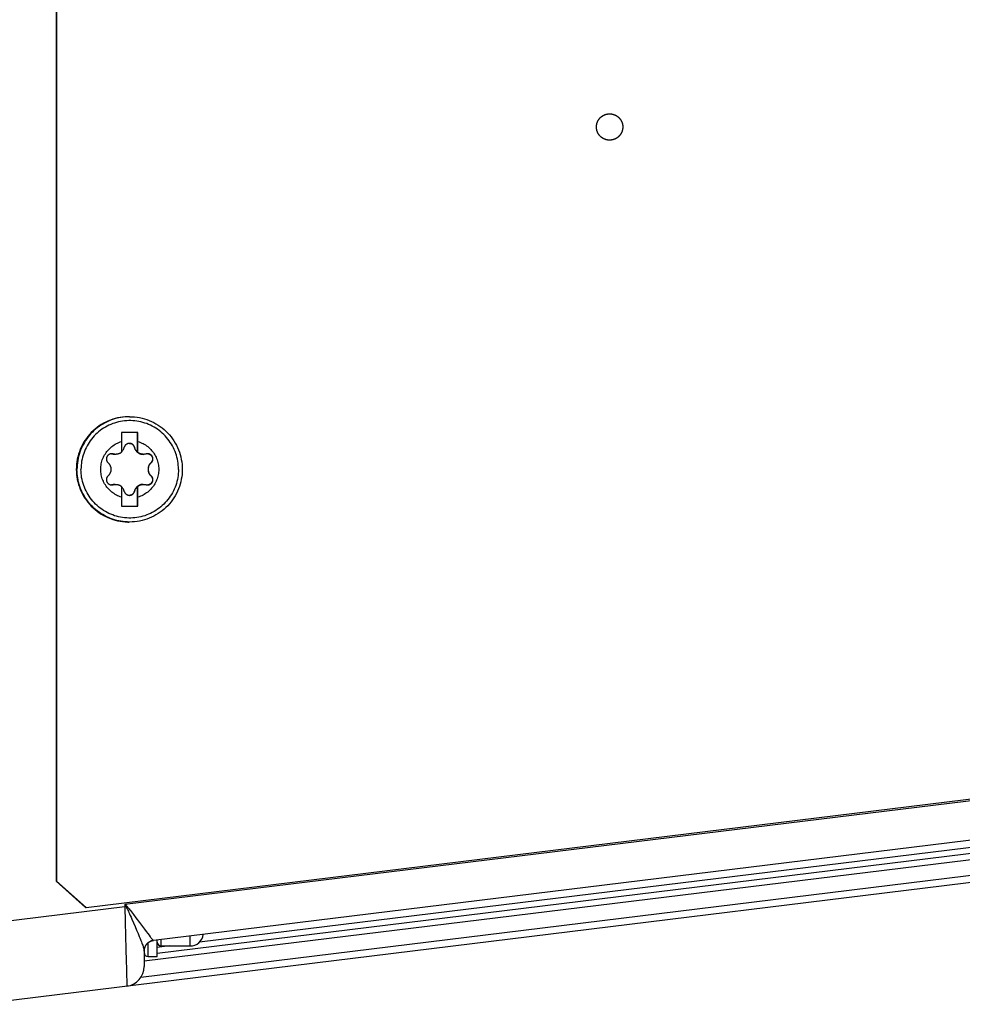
# Model space of a CAD drawing. Extents: x 0 to 594, y 0 to 420.
# Tile 35 of 105: x 280 to 294, y 322 to 337. Entities that reach past the tile are written whole.
import ezdxf

# ---------------------------------------------------------------- set-up
doc = ezdxf.new("R2010")
doc.units = 0
doc.header["$LTSCALE"] = 32.67
doc.layers.get('0').update_dxf_attribs({"linetype": 'CONTINUOUS'})
doc.layers.add('DATUM_AXIS', color=7, linetype='CONTINUOUS')

msp = doc.modelspace()

# ---------------------------------------------------------------- linework, layer by layer
at = {"color": 9, "linetype": 'CONTINUOUS'}
for p, q in [((281.156, 323.302), (305.051, 326.235)), ((305.051, 325.52), (282.29, 322.725)), ((304.963, 325.325), (281.451, 322.438)), ((281.403, 322.195), (304.963, 325.088)), ((281.156, 323.262), (278.993, 322.996)), ((281.156, 323.302), (281.189, 323.271)), ((281.156, 323.302), (281.178, 323.262)), ((281.156, 323.302), (281.156, 323.262)), ((281.178, 323.262), (281.156, 323.262)), ((281.156, 323.262), (281.163, 323.038)), ((281.178, 323.262), (281.189, 323.271)), ((281.265, 323.077), (281.291, 323.019)), ((281.291, 323.145), (281.327, 323.096)), ((281.327, 323.096), (281.379, 323.026)), ((281.163, 323.038), (281.169, 322.821)), ((281.291, 323.019), (281.315, 322.963)), ((281.315, 322.963), (281.337, 322.91)), ((281.337, 322.91), (281.358, 322.86)), ((281.379, 323.026), (281.426, 322.963)), ((281.426, 322.963), (281.455, 322.924)), ((281.455, 322.924), (281.481, 322.89)), ((281.169, 322.821), (281.175, 322.621)), ((281.481, 322.89), (281.505, 322.859)), ((281.505, 322.859), (281.526, 322.832)), ((281.526, 322.832), (281.544, 322.809)), ((281.572, 322.775), (281.588, 322.757)), ((281.591, 322.752), (281.591, 322.752)), ((281.175, 322.621), (281.179, 322.443)), ((281.832, 322.669), (281.651, 322.647)), ((281.179, 322.443), (281.183, 322.321)), ((281.183, 322.321), (281.185, 322.22)), ((281.185, 322.22), (281.187, 322.142)), ((281.187, 322.142), (281.187, 322.1))]:
    msp.add_line(p, q, dxfattribs=at)
at = {"color": 7, "linetype": 'CONTINUOUS'}
for p, q in [((305.051, 325.632), (281.591, 322.752)), ((305.051, 325.428), (281.651, 322.555)), ((306.887, 325.215), (278.941, 321.783)), ((281.451, 322.593), (281.451, 322.357)), ((281.464, 322.532), (281.451, 322.53))]:
    msp.add_line(p, q, dxfattribs=at)
at = {"color": 9, "linetype": 'CONTINUOUS'}
for points in [[(281.178, 323.262), (281.184, 323.252), (281.19, 323.24), (281.197, 323.227), (281.204, 323.213), (281.212, 323.196), (281.221, 323.178), (281.23, 323.157), (281.241, 323.133), (281.253, 323.106), (281.265, 323.077)], [(281.189, 323.271), (281.197, 323.263), (281.205, 323.254), (281.214, 323.244), (281.224, 323.232), (281.235, 323.218), (281.247, 323.203), (281.26, 323.186), (281.274, 323.167), (281.291, 323.145)], [(281.358, 322.86), (281.377, 322.813), (281.386, 322.791), (281.395, 322.77), (281.402, 322.75), (281.41, 322.731), (281.417, 322.713), (281.423, 322.696), (281.429, 322.68), (281.434, 322.665), (281.438, 322.652), (281.442, 322.639), (281.445, 322.628), (281.447, 322.617), (281.449, 322.608), (281.45, 322.6), (281.451, 322.593)], [(281.451, 322.593), (281.451, 322.603), (281.452, 322.613), (281.454, 322.623), (281.456, 322.633), (281.459, 322.643), (281.462, 322.652), (281.466, 322.661), (281.471, 322.67), (281.476, 322.679), (281.481, 322.687), (281.488, 322.695), (281.494, 322.703), (281.501, 322.71), (281.509, 322.717), (281.517, 322.723), (281.525, 322.728), (281.534, 322.733), (281.543, 322.738), (281.552, 322.742), (281.562, 322.745), (281.571, 322.748), (281.581, 322.75), (281.591, 322.752)], [(281.544, 322.809), (281.552, 322.799), (281.56, 322.79), (281.572, 322.775)], [(281.588, 322.757), (281.589, 322.754), (281.591, 322.753), (281.591, 322.752)], [(281.187, 322.1), (281.188, 322.08), (281.188, 322.073), (281.188, 322.067), (281.188, 322.063), (281.187, 322.06), (281.187, 322.059)]]:
    msp.add_lwpolyline(points, dxfattribs=at)
at = {"color": 7, "linetype": 'CONTINUOUS'}
for centre, radius, start, end in [((281.611, 322.593), 0.16, 97, 180), ((281.151, 322.357), 0.3, 277, 360)]:
    msp.add_arc(centre, radius, start, end, dxfattribs=at)
at = {"layer": 'DATUM_AXIS', "color": 7, "linetype": 'CONTINUOUS'}
for p, q in [((280.114, 381.365), (280.114, 323.653)), ((280.121, 381.365), (280.121, 323.653)), ((281.231, 330.709), (281.221, 330.709)), ((281.357, 330.469), (281.107, 330.469)), ((281.107, 330.469), (281.107, 330.331)), ((281.352, 330.168), (281.352, 330.469)), ((281.357, 330.331), (281.357, 330.469)), ((281.356, 330.168), (281.357, 330.254)), ((281.357, 330.254), (281.357, 330.331)), ((281.106, 330.172), (281.108, 330.173)), ((281.352, 330.168), (281.356, 330.168)), ((281.106, 329.65), (281.107, 329.487)), ((281.108, 329.645), (281.106, 329.647)), ((281.352, 329.65), (281.356, 329.65)), ((281.352, 329.349), (281.352, 329.65)), ((281.356, 329.573), (281.356, 329.65)), ((281.107, 329.487), (281.107, 329.349)), ((281.357, 329.487), (281.356, 329.573)), ((281.357, 329.349), (281.357, 329.487)), ((281.107, 329.349), (281.357, 329.349)), ((281.231, 329.109), (281.221, 329.109)), ((280.57, 323.256), (304.267, 326.166)), ((280.114, 323.653), (280.121, 323.653)), ((280.563, 323.256), (280.114, 323.653)), ((280.121, 323.653), (280.57, 323.256)), ((280.563, 323.256), (280.57, 323.256)), ((281.651, 322.509), (281.651, 322.759)), ((281.711, 322.669), (282.151, 322.669)), ((281.451, 322.593), (281.451, 322.569)), ((281.511, 322.509), (281.651, 322.509))]:
    msp.add_line(p, q, dxfattribs=at)
at = {"layer": 'DATUM_AXIS', "color": 9, "linetype": 'CONTINUOUS'}
for p, q in [((281.304, 330.244), (281.302, 330.244)), ((280.98, 330.143), (280.974, 330.143)), ((281.56, 330.01), (281.554, 330.01)), ((281.56, 329.808), (281.554, 329.808)), ((280.98, 329.675), (280.974, 329.675)), ((281.304, 329.575), (281.302, 329.575)), ((281.711, 322.669), (281.711, 322.766)), ((282.151, 322.669), (282.151, 322.82)), ((281.511, 322.509), (281.511, 322.718))]:
    msp.add_line(p, q, dxfattribs=at)
at = {"layer": 'DATUM_AXIS', "color": 7, "linetype": 'CONTINUOUS'}
for points in [[(288.456, 335.299), (288.459, 335.3), (288.462, 335.3), (288.464, 335.301), (288.467, 335.302), (288.47, 335.303), (288.473, 335.303), (288.475, 335.304), (288.478, 335.305), (288.481, 335.305), (288.484, 335.306), (288.486, 335.306), (288.489, 335.307), (288.492, 335.307), (288.495, 335.308), (288.498, 335.308), (288.5, 335.308), (288.503, 335.308), (288.506, 335.309), (288.509, 335.309), (288.512, 335.309), (288.515, 335.309), (288.517, 335.309), (288.52, 335.309)], [(288.52, 335.309), (288.523, 335.309), (288.526, 335.309), (288.529, 335.309), (288.531, 335.309), (288.534, 335.309), (288.537, 335.308), (288.54, 335.308), (288.543, 335.308), (288.546, 335.308), (288.548, 335.307), (288.551, 335.307), (288.554, 335.306), (288.557, 335.306), (288.56, 335.305), (288.562, 335.305), (288.565, 335.304), (288.568, 335.303), (288.571, 335.303), (288.573, 335.302), (288.576, 335.301), (288.579, 335.3), (288.581, 335.3), (288.584, 335.299), (288.587, 335.298), (288.589, 335.297), (288.592, 335.296), (288.595, 335.295), (288.597, 335.294), (288.6, 335.293), (288.603, 335.291), (288.605, 335.29), (288.608, 335.289), (288.61, 335.288), (288.613, 335.286), (288.615, 335.285), (288.618, 335.284), (288.62, 335.282), (288.623, 335.281), (288.625, 335.28), (288.627, 335.278), (288.63, 335.276), (288.632, 335.275), (288.634, 335.273), (288.637, 335.272), (288.639, 335.27), (288.641, 335.268), (288.644, 335.267), (288.646, 335.265), (288.648, 335.263), (288.65, 335.261), (288.652, 335.259), (288.654, 335.257), (288.656, 335.256), (288.659, 335.254), (288.661, 335.252), (288.663, 335.25), (288.665, 335.248), (288.666, 335.246), (288.668, 335.243), (288.67, 335.241), (288.672, 335.239), (288.674, 335.237), (288.676, 335.235), (288.678, 335.233), (288.679, 335.23), (288.681, 335.228), (288.683, 335.226), (288.684, 335.224), (288.686, 335.221), (288.687, 335.219), (288.689, 335.216), (288.69, 335.214), (288.692, 335.212), (288.693, 335.209), (288.695, 335.207), (288.696, 335.204), (288.697, 335.202), (288.699, 335.199), (288.7, 335.197), (288.701, 335.194), (288.702, 335.192), (288.704, 335.189), (288.705, 335.186), (288.706, 335.184), (288.707, 335.181), (288.708, 335.178), (288.709, 335.176), (288.71, 335.173), (288.711, 335.17), (288.711, 335.168), (288.712, 335.165), (288.713, 335.162), (288.714, 335.16), (288.714, 335.157), (288.715, 335.154), (288.716, 335.151), (288.716, 335.149), (288.717, 335.146), (288.717, 335.143), (288.718, 335.14), (288.718, 335.137), (288.719, 335.135), (288.719, 335.132), (288.719, 335.129), (288.719, 335.126), (288.72, 335.123), (288.72, 335.121), (288.72, 335.118), (288.72, 335.115), (288.72, 335.112), (288.72, 335.109), (288.72, 335.106), (288.72, 335.104), (288.72, 335.101), (288.72, 335.098), (288.72, 335.095), (288.719, 335.092), (288.719, 335.089), (288.719, 335.087), (288.719, 335.084), (288.718, 335.081), (288.718, 335.078), (288.717, 335.075), (288.717, 335.073), (288.716, 335.07), (288.716, 335.067), (288.715, 335.064), (288.714, 335.062), (288.714, 335.059), (288.713, 335.056), (288.712, 335.053), (288.711, 335.051), (288.711, 335.048), (288.71, 335.045), (288.709, 335.043), (288.708, 335.04), (288.707, 335.037), (288.706, 335.035), (288.705, 335.032), (288.704, 335.029), (288.702, 335.027), (288.701, 335.024), (288.7, 335.022), (288.699, 335.019), (288.697, 335.017), (288.696, 335.014), (288.695, 335.012), (288.693, 335.009), (288.692, 335.007), (288.69, 335.004), (288.689, 335.002), (288.687, 335), (288.686, 334.997), (288.684, 334.995), (288.683, 334.993), (288.681, 334.99), (288.679, 334.988), (288.678, 334.986), (288.676, 334.984), (288.674, 334.981), (288.672, 334.979), (288.67, 334.977), (288.668, 334.975), (288.666, 334.973), (288.665, 334.971), (288.663, 334.969), (288.661, 334.967), (288.659, 334.965), (288.656, 334.963), (288.654, 334.961), (288.652, 334.959), (288.65, 334.957), (288.648, 334.955), (288.646, 334.954), (288.644, 334.952), (288.641, 334.95), (288.639, 334.948), (288.637, 334.947), (288.634, 334.945), (288.632, 334.944), (288.63, 334.942), (288.627, 334.94), (288.625, 334.939), (288.623, 334.937), (288.62, 334.936), (288.618, 334.935), (288.615, 334.933), (288.613, 334.932), (288.61, 334.931), (288.608, 334.929), (288.605, 334.928), (288.603, 334.927), (288.6, 334.926), (288.597, 334.925), (288.595, 334.924), (288.592, 334.923), (288.589, 334.922), (288.587, 334.921), (288.584, 334.92)], [(288.52, 334.909), (288.517, 334.909), (288.515, 334.909), (288.512, 334.909), (288.509, 334.91), (288.506, 334.91), (288.503, 334.91), (288.5, 334.91), (288.498, 334.91), (288.495, 334.911), (288.492, 334.911), (288.489, 334.912), (288.486, 334.912), (288.484, 334.913), (288.481, 334.913), (288.478, 334.914), (288.475, 334.914), (288.473, 334.915), (288.47, 334.916), (288.467, 334.916), (288.464, 334.917), (288.462, 334.918), (288.459, 334.919), (288.456, 334.92), (288.454, 334.921), (288.451, 334.922), (288.448, 334.923), (288.446, 334.924), (288.443, 334.925), (288.44, 334.926), (288.438, 334.927), (288.435, 334.928), (288.433, 334.929), (288.43, 334.931), (288.428, 334.932), (288.425, 334.933), (288.423, 334.935), (288.42, 334.936), (288.418, 334.937), (288.415, 334.939), (288.413, 334.94), (288.411, 334.942), (288.408, 334.944), (288.406, 334.945), (288.404, 334.947), (288.401, 334.948), (288.399, 334.95), (288.397, 334.952), (288.395, 334.954), (288.392, 334.955), (288.39, 334.957), (288.388, 334.959), (288.386, 334.961), (288.384, 334.963), (288.382, 334.965), (288.38, 334.967), (288.378, 334.969), (288.376, 334.971), (288.374, 334.973), (288.372, 334.975), (288.37, 334.977), (288.368, 334.979), (288.366, 334.981), (288.365, 334.984), (288.363, 334.986), (288.361, 334.988), (288.359, 334.99), (288.358, 334.993), (288.356, 334.995), (288.355, 334.997), (288.353, 335), (288.351, 335.002), (288.35, 335.004), (288.348, 335.007), (288.347, 335.009), (288.346, 335.012), (288.344, 335.014), (288.343, 335.017), (288.342, 335.019), (288.34, 335.022), (288.339, 335.024), (288.338, 335.027), (288.337, 335.029), (288.336, 335.032), (288.335, 335.035), (288.334, 335.037), (288.333, 335.04), (288.332, 335.043), (288.331, 335.045), (288.33, 335.048), (288.329, 335.051), (288.328, 335.053), (288.327, 335.056), (288.327, 335.059), (288.326, 335.062), (288.325, 335.064), (288.325, 335.067), (288.324, 335.07), (288.324, 335.073), (288.323, 335.075), (288.323, 335.078), (288.322, 335.081), (288.322, 335.084), (288.321, 335.087), (288.321, 335.089), (288.321, 335.092), (288.321, 335.095), (288.321, 335.098), (288.32, 335.101), (288.32, 335.104), (288.32, 335.106), (288.32, 335.109), (288.32, 335.112), (288.32, 335.115), (288.32, 335.118), (288.321, 335.121), (288.321, 335.123), (288.321, 335.126), (288.321, 335.129), (288.321, 335.132), (288.322, 335.135), (288.322, 335.137), (288.323, 335.14), (288.323, 335.143), (288.324, 335.146), (288.324, 335.149), (288.325, 335.151), (288.325, 335.154), (288.326, 335.157), (288.327, 335.16), (288.327, 335.162), (288.328, 335.165), (288.329, 335.168), (288.33, 335.17), (288.331, 335.173), (288.332, 335.176), (288.333, 335.178), (288.334, 335.181), (288.335, 335.184), (288.336, 335.186), (288.337, 335.189), (288.338, 335.192), (288.339, 335.194), (288.34, 335.197), (288.342, 335.199), (288.343, 335.202), (288.344, 335.204), (288.346, 335.207), (288.347, 335.209), (288.348, 335.212), (288.35, 335.214), (288.351, 335.216), (288.353, 335.219), (288.355, 335.221), (288.356, 335.224), (288.358, 335.226), (288.359, 335.228), (288.361, 335.23), (288.363, 335.233), (288.365, 335.235), (288.366, 335.237), (288.368, 335.239), (288.37, 335.241), (288.372, 335.243), (288.374, 335.246), (288.376, 335.248), (288.378, 335.25), (288.38, 335.252), (288.382, 335.254), (288.384, 335.256), (288.386, 335.257), (288.388, 335.259), (288.39, 335.261), (288.392, 335.263), (288.395, 335.265), (288.397, 335.267), (288.399, 335.268), (288.401, 335.27), (288.404, 335.272), (288.406, 335.273), (288.408, 335.275), (288.411, 335.276), (288.413, 335.278), (288.415, 335.28), (288.418, 335.281), (288.42, 335.282), (288.423, 335.284), (288.425, 335.285), (288.428, 335.286), (288.43, 335.288), (288.433, 335.289), (288.435, 335.29), (288.438, 335.291), (288.44, 335.293), (288.443, 335.294), (288.446, 335.295), (288.448, 335.296), (288.451, 335.297), (288.454, 335.298), (288.456, 335.299)], [(288.584, 334.92), (288.581, 334.919), (288.579, 334.918), (288.576, 334.917), (288.573, 334.916), (288.571, 334.916), (288.568, 334.915), (288.565, 334.914), (288.562, 334.914), (288.56, 334.913), (288.557, 334.913), (288.554, 334.912), (288.551, 334.912), (288.548, 334.911), (288.546, 334.911), (288.543, 334.91), (288.54, 334.91), (288.537, 334.91), (288.534, 334.91), (288.531, 334.91), (288.529, 334.909), (288.526, 334.909), (288.523, 334.909), (288.52, 334.909)], [(281.221, 330.709), (281.202, 330.709), (281.163, 330.707), (281.125, 330.703), (281.087, 330.698), (281.049, 330.69), (281.011, 330.681), (280.974, 330.67), (280.938, 330.657), (280.902, 330.643), (280.867, 330.626), (280.833, 330.608), (280.799, 330.589), (280.767, 330.568), (280.736, 330.545), (280.705, 330.521), (280.677, 330.495), (280.649, 330.468), (280.623, 330.44), (280.598, 330.41), (280.574, 330.379), (280.552, 330.348), (280.532, 330.315), (280.513, 330.281), (280.496, 330.246), (280.48, 330.211), (280.467, 330.175), (280.455, 330.138), (280.445, 330.101), (280.436, 330.063), (280.43, 330.025), (280.425, 329.986), (280.422, 329.948), (280.421, 329.909)], [(281.231, 330.709), (281.269, 330.708), (281.307, 330.706), (281.345, 330.701), (281.382, 330.695), (281.42, 330.687), (281.456, 330.677), (281.493, 330.665), (281.528, 330.652), (281.563, 330.637), (281.598, 330.62), (281.631, 330.602), (281.664, 330.582), (281.695, 330.561), (281.726, 330.538), (281.755, 330.514), (281.783, 330.488), (281.81, 330.461), (281.836, 330.433), (281.86, 330.404), (281.883, 330.373), (281.904, 330.342), (281.924, 330.309), (281.942, 330.276), (281.959, 330.242), (281.974, 330.207), (281.987, 330.171), (281.999, 330.135), (282.008, 330.098), (282.016, 330.061), (282.023, 330.023), (282.027, 329.985), (282.03, 329.947), (282.031, 329.909)], [(281.107, 329.487), (281.087, 329.494), (281.068, 329.501), (281.048, 329.509), (281.03, 329.519), (281.011, 329.529), (280.994, 329.54), (280.976, 329.551), (280.96, 329.564), (280.943, 329.577), (280.928, 329.591), (280.913, 329.606), (280.899, 329.622), (280.886, 329.638), (280.873, 329.654), (280.862, 329.672), (280.851, 329.69), (280.841, 329.708), (280.832, 329.727), (280.824, 329.746), (280.816, 329.766), (280.81, 329.785), (280.805, 329.806), (280.8, 329.826), (280.797, 329.847), (280.794, 329.867), (280.793, 329.888), (280.792, 329.909), (280.793, 329.93), (280.794, 329.951), (280.797, 329.972), (280.8, 329.992), (280.805, 330.013), (280.81, 330.033), (280.816, 330.053), (280.824, 330.072), (280.832, 330.092), (280.841, 330.11), (280.851, 330.129), (280.862, 330.147), (280.873, 330.164), (280.886, 330.181), (280.899, 330.197), (280.913, 330.212), (280.928, 330.227), (280.943, 330.241), (280.96, 330.255), (280.976, 330.267), (280.994, 330.279), (281.011, 330.29), (281.03, 330.3), (281.048, 330.309), (281.068, 330.317), (281.087, 330.325), (281.107, 330.331)], [(281.107, 330.331), (281.107, 330.299), (281.106, 330.168)], [(281.108, 330.173), (281.114, 330.179), (281.12, 330.185), (281.125, 330.192), (281.13, 330.198), (281.134, 330.205), (281.138, 330.213), (281.142, 330.22), (281.145, 330.228), (281.148, 330.236), (281.15, 330.244)], [(281.227, 330.304), (281.224, 330.304), (281.218, 330.304), (281.213, 330.303), (281.207, 330.302), (281.202, 330.3), (281.196, 330.298), (281.191, 330.296), (281.186, 330.293), (281.181, 330.29), (281.177, 330.286), (281.173, 330.283), (281.169, 330.279), (281.165, 330.274), (281.162, 330.27), (281.159, 330.265), (281.156, 330.26), (281.154, 330.255), (281.152, 330.249), (281.15, 330.244)], [(281.227, 330.304), (281.231, 330.304), (281.237, 330.303), (281.242, 330.303), (281.247, 330.301), (281.252, 330.3), (281.257, 330.298), (281.262, 330.296), (281.267, 330.293), (281.271, 330.29), (281.276, 330.287), (281.28, 330.283), (281.284, 330.279), (281.287, 330.275), (281.291, 330.27), (281.294, 330.265), (281.297, 330.26), (281.299, 330.255), (281.301, 330.25), (281.302, 330.244)], [(281.304, 330.244), (281.302, 330.249), (281.3, 330.255), (281.298, 330.26), (281.295, 330.265), (281.292, 330.27), (281.289, 330.274), (281.285, 330.279), (281.281, 330.283), (281.277, 330.286), (281.272, 330.29), (281.268, 330.293), (281.263, 330.296), (281.257, 330.298), (281.252, 330.3), (281.247, 330.302), (281.241, 330.303), (281.235, 330.304), (281.23, 330.304), (281.227, 330.304)], [(281.302, 330.244), (281.304, 330.236), (281.307, 330.229), (281.309, 330.222), (281.312, 330.215), (281.315, 330.209), (281.319, 330.204), (281.322, 330.198), (281.326, 330.193), (281.329, 330.188), (281.333, 330.184), (281.337, 330.179), (281.342, 330.175), (281.346, 330.171), (281.351, 330.168), (281.355, 330.164), (281.36, 330.161), (281.365, 330.158), (281.37, 330.155), (281.375, 330.152), (281.381, 330.149), (281.386, 330.147), (281.392, 330.145), (281.397, 330.143), (281.403, 330.142), (281.409, 330.14), (281.415, 330.139), (281.421, 330.138), (281.427, 330.138), (281.434, 330.137), (281.437, 330.137)], [(281.304, 330.244), (281.306, 330.236), (281.309, 330.228), (281.312, 330.22), (281.315, 330.213), (281.319, 330.205), (281.324, 330.198), (281.329, 330.192), (281.334, 330.185), (281.34, 330.179), (281.346, 330.173), (281.352, 330.168)], [(281.357, 330.331), (281.377, 330.325), (281.397, 330.317), (281.416, 330.309), (281.435, 330.3), (281.453, 330.29), (281.471, 330.279), (281.488, 330.267), (281.505, 330.255), (281.521, 330.241), (281.536, 330.227), (281.551, 330.212), (281.565, 330.197), (281.578, 330.181), (281.591, 330.164), (281.602, 330.147), (281.613, 330.129), (281.623, 330.11), (281.632, 330.092), (281.641, 330.072), (281.648, 330.053), (281.654, 330.033), (281.66, 330.013), (281.664, 329.992), (281.668, 329.972), (281.67, 329.951), (281.672, 329.93), (281.672, 329.909), (281.672, 329.888), (281.67, 329.867), (281.668, 329.847), (281.664, 329.826), (281.66, 329.806), (281.654, 329.785), (281.648, 329.766), (281.641, 329.746), (281.632, 329.727), (281.623, 329.708), (281.613, 329.69), (281.602, 329.672), (281.591, 329.654), (281.578, 329.638), (281.565, 329.622), (281.551, 329.606), (281.536, 329.591), (281.521, 329.577), (281.505, 329.564), (281.488, 329.551), (281.471, 329.54), (281.453, 329.529), (281.435, 329.519), (281.416, 329.509), (281.397, 329.501), (281.377, 329.494), (281.357, 329.487)], [(280.958, 330.146), (280.957, 330.146), (280.951, 330.146), (280.946, 330.145), (280.94, 330.144), (280.934, 330.143), (280.929, 330.141), (280.924, 330.138), (280.919, 330.136), (280.914, 330.133), (280.91, 330.13), (280.905, 330.126), (280.901, 330.122), (280.898, 330.118), (280.894, 330.114), (280.891, 330.109), (280.888, 330.104), (280.886, 330.099), (280.884, 330.094), (280.882, 330.089), (280.881, 330.084), (280.88, 330.078), (280.879, 330.072), (280.879, 330.067), (280.879, 330.061), (280.88, 330.056), (280.881, 330.05), (280.882, 330.044), (280.884, 330.039), (280.886, 330.034), (280.889, 330.028), (280.892, 330.023), (280.895, 330.019), (280.899, 330.014), (280.903, 330.01)], [(280.958, 330.146), (280.963, 330.145), (280.969, 330.144), (280.974, 330.143)], [(280.98, 330.143), (280.974, 330.144), (280.969, 330.145), (280.963, 330.146), (280.958, 330.146)], [(280.974, 330.143), (280.982, 330.141), (280.989, 330.139), (280.997, 330.138), (281.004, 330.138), (281.01, 330.137), (281.013, 330.137)], [(281.019, 330.137), (281.014, 330.137), (281.007, 330.138), (281.001, 330.139), (280.994, 330.14), (280.987, 330.141), (280.98, 330.143)], [(281.106, 330.168), (281.101, 330.164), (281.096, 330.161), (281.091, 330.157), (281.085, 330.154), (281.08, 330.151), (281.074, 330.149), (281.068, 330.146), (281.062, 330.144), (281.057, 330.143), (281.051, 330.141), (281.045, 330.14), (281.039, 330.139), (281.032, 330.138), (281.026, 330.138), (281.02, 330.137), (281.019, 330.137)], [(281.443, 330.137), (281.442, 330.137), (281.436, 330.138), (281.43, 330.138), (281.423, 330.139), (281.417, 330.14), (281.411, 330.141), (281.405, 330.143), (281.4, 330.144), (281.394, 330.146), (281.388, 330.149), (281.382, 330.151), (281.377, 330.154), (281.371, 330.157), (281.366, 330.161), (281.361, 330.164), (281.356, 330.168)], [(281.483, 330.143), (281.476, 330.141), (281.469, 330.14), (281.462, 330.139), (281.455, 330.138), (281.448, 330.137), (281.443, 330.137)], [(281.505, 330.146), (281.5, 330.146), (281.494, 330.145), (281.488, 330.144), (281.483, 330.143)], [(281.56, 330.01), (281.564, 330.014), (281.567, 330.019), (281.571, 330.023), (281.574, 330.028), (281.577, 330.034), (281.579, 330.039), (281.581, 330.044), (281.582, 330.05), (281.583, 330.056), (281.584, 330.061), (281.584, 330.067), (281.584, 330.072), (281.584, 330.078), (281.583, 330.084), (281.581, 330.089), (281.58, 330.094), (281.578, 330.099), (281.575, 330.104), (281.572, 330.109), (281.569, 330.114), (281.566, 330.118), (281.562, 330.122), (281.558, 330.126), (281.554, 330.13), (281.549, 330.133), (281.544, 330.136), (281.539, 330.138), (281.534, 330.141), (281.529, 330.143), (281.523, 330.144), (281.518, 330.145), (281.512, 330.146), (281.506, 330.146), (281.505, 330.146)], [(281.506, 330.146), (281.512, 330.145), (281.517, 330.144), (281.523, 330.143), (281.528, 330.141), (281.533, 330.139), (281.538, 330.136), (281.543, 330.133), (281.547, 330.13), (281.551, 330.127), (281.555, 330.123), (281.559, 330.12), (281.562, 330.115), (281.565, 330.111), (281.568, 330.107), (281.571, 330.102), (281.573, 330.097), (281.575, 330.092), (281.576, 330.087), (281.577, 330.082), (281.578, 330.077), (281.579, 330.071), (281.579, 330.066), (281.578, 330.06), (281.578, 330.055), (281.577, 330.05), (281.575, 330.044), (281.573, 330.039), (281.571, 330.034), (281.568, 330.028), (281.565, 330.024), (281.562, 330.019), (281.558, 330.014), (281.554, 330.01)], [(280.903, 330.01), (280.909, 330.005), (280.914, 329.999), (280.918, 329.993), (280.922, 329.988), (280.926, 329.982), (280.929, 329.976), (280.932, 329.97), (280.935, 329.965), (280.937, 329.959), (280.939, 329.953), (280.941, 329.947), (280.943, 329.941), (280.944, 329.934), (280.945, 329.928), (280.946, 329.922), (280.946, 329.916), (280.946, 329.909), (280.946, 329.903), (280.946, 329.897), (280.945, 329.89), (280.944, 329.884), (280.943, 329.878), (280.941, 329.872), (280.939, 329.866), (280.937, 329.86), (280.935, 329.854), (280.932, 329.848), (280.929, 329.842), (280.926, 329.836), (280.922, 329.831), (280.918, 329.825), (280.914, 329.819), (280.909, 329.814), (280.903, 329.808)], [(281.554, 330.01), (281.548, 330.005), (281.543, 329.999), (281.539, 329.994), (281.535, 329.988), (281.531, 329.983), (281.528, 329.977), (281.525, 329.972), (281.522, 329.966), (281.52, 329.961), (281.518, 329.955), (281.516, 329.949), (281.514, 329.944), (281.513, 329.938), (281.512, 329.932), (281.511, 329.927), (281.51, 329.921), (281.51, 329.915), (281.51, 329.909)], [(281.56, 329.808), (281.554, 329.814), (281.549, 329.819), (281.544, 329.825), (281.54, 329.831), (281.537, 329.836), (281.533, 329.842), (281.53, 329.848), (281.528, 329.854), (281.525, 329.86), (281.523, 329.866), (281.521, 329.872), (281.52, 329.878), (281.518, 329.884), (281.517, 329.89), (281.517, 329.897), (281.516, 329.903), (281.516, 329.909), (281.516, 329.916), (281.517, 329.922), (281.517, 329.928), (281.518, 329.934), (281.52, 329.941), (281.521, 329.947), (281.523, 329.953), (281.525, 329.959), (281.528, 329.965), (281.53, 329.97), (281.533, 329.976), (281.537, 329.982), (281.54, 329.988), (281.544, 329.993), (281.549, 329.999), (281.554, 330.005), (281.56, 330.01)], [(280.421, 329.909), (280.422, 329.871), (280.425, 329.832), (280.43, 329.794), (280.436, 329.756), (280.445, 329.718), (280.455, 329.68), (280.467, 329.644), (280.48, 329.608), (280.496, 329.572), (280.513, 329.537), (280.532, 329.504), (280.552, 329.471), (280.574, 329.439), (280.598, 329.408), (280.623, 329.379), (280.649, 329.35), (280.677, 329.323), (280.705, 329.298), (280.736, 329.274), (280.767, 329.251), (280.799, 329.23), (280.833, 329.21), (280.867, 329.192), (280.902, 329.176), (280.938, 329.161), (280.974, 329.148), (281.011, 329.137), (281.049, 329.128), (281.087, 329.121), (281.125, 329.115), (281.163, 329.111), (281.202, 329.109), (281.221, 329.109)], [(280.903, 329.808), (280.899, 329.804), (280.895, 329.8), (280.892, 329.795), (280.889, 329.79), (280.886, 329.785), (280.884, 329.779), (280.882, 329.774), (280.881, 329.768), (280.88, 329.763), (280.879, 329.757), (280.879, 329.752), (280.879, 329.746), (280.88, 329.74), (280.881, 329.735), (280.882, 329.73), (280.884, 329.724), (280.886, 329.719), (280.888, 329.714), (280.891, 329.709), (280.894, 329.705), (280.898, 329.7), (280.901, 329.696), (280.905, 329.692), (280.91, 329.689), (280.914, 329.686), (280.919, 329.683), (280.924, 329.68), (280.929, 329.678), (280.934, 329.676), (280.94, 329.674), (280.946, 329.673), (280.951, 329.672), (280.957, 329.672), (280.958, 329.672)], [(282.031, 329.909), (282.03, 329.871), (282.027, 329.833), (282.023, 329.795), (282.016, 329.758), (282.008, 329.721), (281.999, 329.684), (281.987, 329.648), (281.974, 329.612), (281.959, 329.577), (281.942, 329.543), (281.924, 329.509), (281.904, 329.477), (281.883, 329.445), (281.86, 329.415), (281.836, 329.385), (281.81, 329.357), (281.783, 329.33), (281.755, 329.305), (281.726, 329.28), (281.695, 329.258), (281.664, 329.236), (281.631, 329.216), (281.598, 329.198), (281.563, 329.182), (281.528, 329.167), (281.493, 329.153), (281.456, 329.142), (281.42, 329.132), (281.382, 329.124), (281.345, 329.117), (281.307, 329.113), (281.269, 329.11), (281.231, 329.109)], [(281.505, 329.672), (281.506, 329.672), (281.512, 329.672), (281.518, 329.673), (281.523, 329.674), (281.529, 329.676), (281.534, 329.678), (281.539, 329.68), (281.544, 329.683), (281.549, 329.686), (281.554, 329.689), (281.558, 329.692), (281.562, 329.696), (281.566, 329.7), (281.569, 329.705), (281.572, 329.709), (281.575, 329.714), (281.578, 329.719), (281.58, 329.724), (281.581, 329.73), (281.583, 329.735), (281.584, 329.74), (281.584, 329.746), (281.584, 329.752), (281.584, 329.757), (281.583, 329.763), (281.582, 329.768), (281.581, 329.774), (281.579, 329.779), (281.577, 329.785), (281.574, 329.79), (281.571, 329.795), (281.567, 329.8), (281.564, 329.804), (281.56, 329.808)], [(281.554, 329.808), (281.558, 329.804), (281.562, 329.8), (281.565, 329.795), (281.568, 329.79), (281.571, 329.785), (281.573, 329.78), (281.575, 329.774), (281.577, 329.769), (281.578, 329.763), (281.578, 329.758), (281.579, 329.753), (281.579, 329.747), (281.578, 329.742), (281.577, 329.736), (281.576, 329.731), (281.575, 329.726), (281.573, 329.721), (281.571, 329.716), (281.568, 329.712), (281.565, 329.707), (281.562, 329.703), (281.559, 329.699), (281.555, 329.695), (281.551, 329.691), (281.547, 329.688), (281.543, 329.685), (281.538, 329.682), (281.533, 329.68), (281.528, 329.677), (281.523, 329.676), (281.517, 329.674), (281.512, 329.673), (281.506, 329.672)], [(281.51, 329.909), (281.51, 329.903), (281.51, 329.898), (281.511, 329.892), (281.512, 329.886), (281.513, 329.88), (281.514, 329.875), (281.516, 329.869), (281.518, 329.863), (281.52, 329.858), (281.522, 329.852), (281.525, 329.847), (281.528, 329.841), (281.531, 329.836), (281.535, 329.83), (281.539, 329.825), (281.543, 329.819), (281.548, 329.814), (281.554, 329.808)], [(280.974, 329.675), (280.969, 329.674), (280.963, 329.673), (280.957, 329.672)], [(280.958, 329.672), (280.963, 329.672), (280.969, 329.673), (280.974, 329.674), (280.98, 329.675)], [(281.013, 329.681), (281.01, 329.681), (281.004, 329.681), (280.997, 329.68), (280.989, 329.679), (280.982, 329.677), (280.974, 329.675)], [(280.98, 329.675), (280.987, 329.677), (280.994, 329.679), (281.001, 329.68), (281.007, 329.681), (281.014, 329.681), (281.019, 329.681)], [(281.019, 329.681), (281.02, 329.681), (281.027, 329.681), (281.033, 329.68), (281.039, 329.68), (281.045, 329.679), (281.051, 329.677), (281.057, 329.676), (281.063, 329.674), (281.068, 329.672), (281.074, 329.67), (281.08, 329.667), (281.085, 329.664), (281.091, 329.661), (281.096, 329.658), (281.101, 329.654), (281.106, 329.65)], [(281.15, 329.575), (281.148, 329.583), (281.145, 329.59), (281.142, 329.598), (281.138, 329.606), (281.134, 329.613), (281.13, 329.62), (281.125, 329.627), (281.12, 329.633), (281.114, 329.639), (281.108, 329.645)], [(281.437, 329.681), (281.434, 329.681), (281.427, 329.681), (281.421, 329.68), (281.415, 329.679), (281.409, 329.678), (281.403, 329.677), (281.397, 329.675), (281.392, 329.673), (281.386, 329.671), (281.381, 329.669), (281.375, 329.667), (281.37, 329.664), (281.365, 329.661), (281.36, 329.658), (281.355, 329.654), (281.351, 329.651), (281.346, 329.647), (281.342, 329.643), (281.337, 329.639), (281.333, 329.635), (281.329, 329.63), (281.326, 329.625), (281.322, 329.62), (281.319, 329.615), (281.315, 329.609), (281.312, 329.603), (281.309, 329.597), (281.307, 329.59), (281.304, 329.582), (281.302, 329.575)], [(281.352, 329.65), (281.346, 329.645), (281.34, 329.639), (281.334, 329.633), (281.329, 329.627), (281.324, 329.62), (281.319, 329.613), (281.315, 329.606), (281.312, 329.598), (281.309, 329.59), (281.306, 329.583), (281.304, 329.575)], [(281.356, 329.65), (281.361, 329.654), (281.366, 329.658), (281.371, 329.661), (281.377, 329.664), (281.382, 329.667), (281.388, 329.67), (281.394, 329.672), (281.4, 329.674), (281.406, 329.676), (281.412, 329.677), (281.418, 329.679), (281.424, 329.68), (281.43, 329.68), (281.436, 329.681), (281.442, 329.681), (281.443, 329.681)], [(281.443, 329.681), (281.449, 329.681), (281.455, 329.681), (281.462, 329.68), (281.469, 329.679), (281.476, 329.677), (281.483, 329.675)], [(281.483, 329.675), (281.488, 329.674), (281.494, 329.673), (281.5, 329.672), (281.505, 329.672)], [(281.15, 329.575), (281.152, 329.569), (281.154, 329.564), (281.156, 329.559), (281.159, 329.554), (281.162, 329.549), (281.165, 329.544), (281.169, 329.54), (281.173, 329.536), (281.177, 329.532), (281.181, 329.529), (281.186, 329.525), (281.191, 329.523), (281.196, 329.52), (281.202, 329.518), (281.207, 329.517), (281.213, 329.515), (281.218, 329.515), (281.224, 329.514), (281.227, 329.514)], [(281.227, 329.514), (281.23, 329.514), (281.235, 329.515), (281.241, 329.515), (281.247, 329.517), (281.252, 329.518), (281.257, 329.52), (281.263, 329.523), (281.268, 329.525), (281.272, 329.529), (281.277, 329.532), (281.281, 329.536), (281.285, 329.54), (281.289, 329.544), (281.292, 329.549), (281.295, 329.554), (281.298, 329.559), (281.3, 329.564), (281.302, 329.569), (281.304, 329.575)], [(281.302, 329.575), (281.301, 329.569), (281.299, 329.563), (281.297, 329.558), (281.294, 329.553), (281.291, 329.548), (281.287, 329.544), (281.284, 329.539), (281.28, 329.535), (281.276, 329.532), (281.271, 329.528), (281.267, 329.525), (281.262, 329.523), (281.257, 329.521), (281.252, 329.519), (281.247, 329.517), (281.242, 329.516), (281.237, 329.515), (281.231, 329.514), (281.227, 329.514)]]:
    msp.add_lwpolyline(points, dxfattribs=at)
at = {"layer": 'DATUM_AXIS', "color": 9, "linetype": 'CONTINUOUS'}
for points in [[(281.231, 330.709), (281.198, 330.709), (281.165, 330.706), (281.132, 330.703), (281.099, 330.698), (281.067, 330.692), (281.035, 330.685), (281.003, 330.676), (280.971, 330.666), (280.94, 330.654), (280.91, 330.642), (280.88, 330.628), (280.85, 330.613), (280.822, 330.596), (280.794, 330.579), (280.766, 330.56), (280.74, 330.541), (280.714, 330.52), (280.689, 330.498), (280.665, 330.475), (280.643, 330.451), (280.621, 330.426), (280.6, 330.401), (280.58, 330.374), (280.561, 330.347), (280.544, 330.319), (280.528, 330.29), (280.512, 330.261), (280.499, 330.231), (280.486, 330.2), (280.475, 330.169), (280.464, 330.137), (280.456, 330.106), (280.448, 330.073), (280.442, 330.041), (280.437, 330.008), (280.434, 329.975), (280.432, 329.942), (280.431, 329.909)], [(281.972, 329.909), (281.971, 329.94), (281.969, 329.971), (281.966, 330.001), (281.962, 330.032), (281.956, 330.063), (281.949, 330.093), (281.941, 330.123), (281.931, 330.152), (281.92, 330.181), (281.908, 330.21), (281.895, 330.238), (281.881, 330.265), (281.865, 330.292), (281.849, 330.318), (281.831, 330.344), (281.812, 330.369), (281.792, 330.393), (281.772, 330.416), (281.75, 330.438), (281.727, 330.459), (281.704, 330.479), (281.68, 330.499), (281.655, 330.517), (281.629, 330.534), (281.602, 330.55), (281.575, 330.565), (281.547, 330.579), (281.519, 330.591), (281.49, 330.603), (281.461, 330.613), (281.431, 330.622), (281.401, 330.63), (281.371, 330.636), (281.34, 330.641), (281.309, 330.645), (281.279, 330.648), (281.248, 330.649), (281.217, 330.649), (281.186, 330.648), (281.155, 330.645), (281.124, 330.641), (281.093, 330.636), (281.063, 330.63), (281.033, 330.622), (281.003, 330.613), (280.974, 330.603), (280.945, 330.591), (280.917, 330.579), (280.889, 330.565), (280.862, 330.55), (280.835, 330.534), (280.81, 330.517), (280.785, 330.499), (280.76, 330.479), (280.737, 330.459), (280.714, 330.438), (280.693, 330.416), (280.672, 330.393), (280.652, 330.369), (280.633, 330.344), (280.616, 330.318), (280.599, 330.292), (280.584, 330.265), (280.569, 330.238), (280.556, 330.21), (280.544, 330.181), (280.533, 330.152), (280.524, 330.123), (280.515, 330.093), (280.508, 330.063), (280.502, 330.032), (280.498, 330.001), (280.495, 329.971), (280.493, 329.94), (280.492, 329.909)], [(281.231, 329.109), (281.198, 329.11), (281.165, 329.112), (281.132, 329.115), (281.099, 329.12), (281.067, 329.126), (281.035, 329.134), (281.003, 329.142), (280.971, 329.153), (280.94, 329.164), (280.91, 329.177), (280.88, 329.19), (280.85, 329.206), (280.822, 329.222), (280.794, 329.239), (280.766, 329.258), (280.74, 329.278), (280.714, 329.299), (280.689, 329.321), (280.665, 329.344), (280.643, 329.367), (280.621, 329.392), (280.6, 329.418), (280.58, 329.444), (280.561, 329.472), (280.544, 329.5), (280.528, 329.528), (280.512, 329.558), (280.499, 329.588), (280.486, 329.618), (280.475, 329.649), (280.464, 329.681), (280.456, 329.713), (280.448, 329.745), (280.442, 329.778), (280.437, 329.81), (280.434, 329.843), (280.432, 329.876), (280.431, 329.909)], [(281.972, 329.909), (281.971, 329.878), (281.969, 329.848), (281.966, 329.817), (281.962, 329.786), (281.956, 329.756), (281.949, 329.726), (281.941, 329.696), (281.931, 329.666), (281.92, 329.637), (281.908, 329.609), (281.895, 329.581), (281.881, 329.553), (281.865, 329.526), (281.849, 329.5), (281.831, 329.475), (281.812, 329.45), (281.792, 329.426), (281.772, 329.403), (281.75, 329.381), (281.727, 329.359), (281.704, 329.339), (281.68, 329.32), (281.655, 329.302), (281.629, 329.285), (281.602, 329.268), (281.575, 329.253), (281.547, 329.24), (281.519, 329.227), (281.49, 329.216), (281.461, 329.205), (281.431, 329.196), (281.401, 329.189), (281.371, 329.182), (281.34, 329.177), (281.309, 329.173), (281.279, 329.171), (281.248, 329.169), (281.217, 329.169), (281.186, 329.171), (281.155, 329.173), (281.124, 329.177), (281.093, 329.182), (281.063, 329.189), (281.033, 329.196), (281.003, 329.205), (280.974, 329.216), (280.945, 329.227), (280.917, 329.24), (280.889, 329.253), (280.862, 329.268), (280.835, 329.285), (280.81, 329.302), (280.785, 329.32), (280.76, 329.339), (280.737, 329.359), (280.714, 329.381), (280.693, 329.403), (280.672, 329.426), (280.652, 329.45), (280.633, 329.475), (280.616, 329.5), (280.599, 329.526), (280.584, 329.553), (280.569, 329.581), (280.556, 329.609), (280.544, 329.637), (280.533, 329.666), (280.524, 329.696), (280.515, 329.726), (280.508, 329.756), (280.502, 329.786), (280.498, 329.817), (280.495, 329.848), (280.493, 329.878), (280.492, 329.909)]]:
    msp.add_lwpolyline(points, dxfattribs=at)
at = {"layer": 'DATUM_AXIS', "color": 7, "linetype": 'CONTINUOUS'}
for centre, radius, start, end in [((282.151, 322.869), 0.2, 270, 353.006), ((281.711, 322.729), 0.06, 180, 270), ((281.511, 322.569), 0.06, 180, 270)]:
    msp.add_arc(centre, radius, start, end, dxfattribs=at)

doc.saveas('drawing.dxf')
